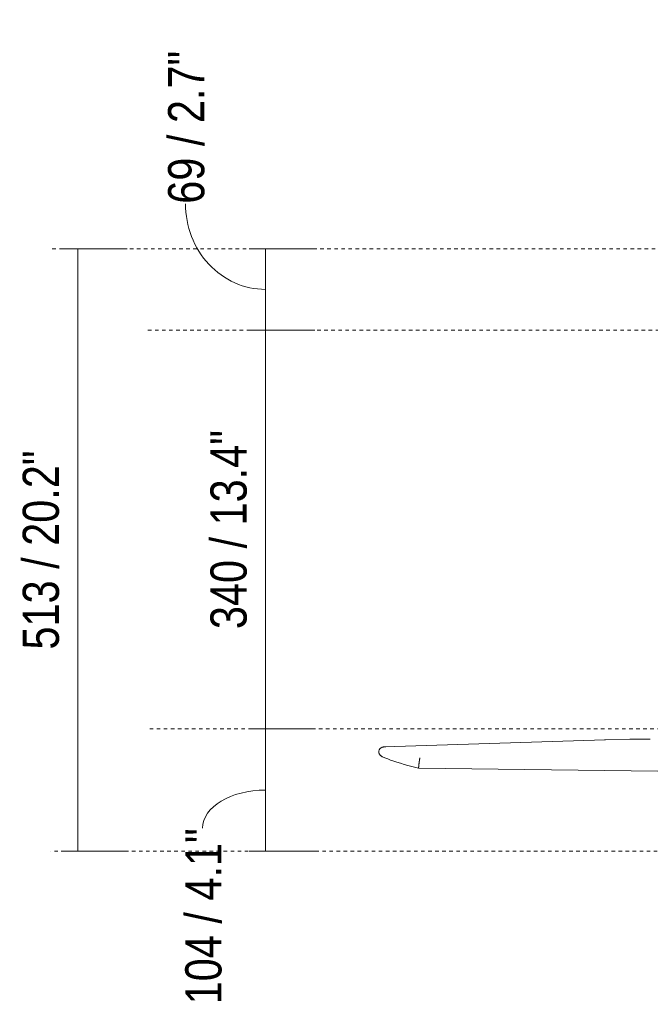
# Model space of a CAD drawing. Header units: millimetres. Extents: x 5770 to 11194, y -2952 to 7544.
# Tile 2 of 7: x 5770 to 6307, y 1357 to 2195. Entities that reach past the tile are written whole.
import ezdxf

# ---------------------------------------------------------------- set-up
doc = ezdxf.new("R2010")
doc.units = ezdxf.units.MM
doc.linetypes.add('Dash', pattern=[6, 3, -3])
doc.layers.add('A-ANNO-DIMS', color=7, linetype='Dash', lineweight=9, true_color=0xd2d2d2)
doc.layers.add('A-ANNO-DIMS-14', color=7, linetype='Continuous', lineweight=9)
doc.layers.add('E-LITE-EQPM', color=7, linetype='Continuous', lineweight=20)
doc.styles.add('Arial Narrow', font='ARIALN.TTF', dxfattribs={"height": 30.8})
doc.dimstyles.new('FARO_-_2_2mm_Arial_Narrow_mm_Inch_Left', dxfattribs={"dimscale": 304.8, "dimtxt": 31.521674, "dimasz": 0, "dimexe": 0.137795, "dimexo": 0.0625, "dimgap": 0.022966, "dimtad": 1, "dimdec": 0, "dimzin": 0, "dimdsep": 46, "dimtxsty": 'Arial Narrow', "dimblk1": 'NONE', "dimblk2": 'NONE', "dimsah": 1, "dimcen": 0.09, "dimadec": 0, "dimazin": 0, "dimtfac": 1, "dimtdec": 4, "dimtix": 1, "dimtmove": 1, "dimatfit": 3, "dimfxl": 0.045932, "dimfxlon": 1, "dimtvp": 1, "dimtolj": 1, "dimtzin": 0, "dimarcsym": 2})
doc.dimstyles.new('FARO_-_2_2mm_Arial_Narrow_mm_Inch_Left_1', dxfattribs={"dimscale": 304.8, "dimtxt": 31.521674, "dimasz": 0, "dimexe": 0.137795, "dimexo": 0.0625, "dimgap": 0.022966, "dimtad": 1, "dimdec": 0, "dimzin": 0, "dimdsep": 46, "dimtxsty": 'Arial Narrow', "dimblk1": 'NONE', "dimblk2": 'NONE', "dimsah": 1, "dimcen": 0.09, "dimadec": 0, "dimazin": 0, "dimtfac": 1, "dimtdec": 4, "dimtix": 1, "dimtmove": 0, "dimatfit": 3, "dimfxl": 0.045932, "dimfxlon": 1, "dimtvp": 1, "dimtolj": 1, "dimtzin": 0, "dimarcsym": 2})

# ---------------------------------------------------------------- blocks, each defined once
blk = doc.blocks.new('32026-10 - 32030 MINI ETERFAN Matt black ceiling fan with DC motor-507610-Alzado_PDF')
at = {"layer": 'E-LITE-EQPM'}
for p, q in [((6268.1, 1581.94), (6080.53, 1575.89)), ((6109.65, 1557.64), (6313.19, 1555.28))]:
    blk.add_line(p, q, dxfattribs=at)
at = {"layer": 'E-LITE-EQPM', "flags": 128}
for points in [[(6268.13, 1581.94), (6289.48, 1582.35), (6306.78, 1582.52)], [(6078.86, 1567.49), (6081.03, 1566.55), (6083.35, 1565.62), (6085.83, 1564.69), (6088.46, 1563.76), (6091.24, 1562.83), (6094.17, 1561.9), (6097.24, 1560.98), (6100.46, 1560.06), (6103.8, 1559.14), (6107.28, 1558.23), (6109.65, 1557.64)]]:
    blk.add_lwpolyline(points, dxfattribs=at)
at = {"layer": 'E-LITE-EQPM'}
blk.add_open_spline([(6267.79, 1581.91), (6268.12, 1581.97), (6268.45, 1581.95), (6268.78, 1581.86)], degree=3, dxfattribs=at)
for points, knots in [([(6079.11, 1567.38), (6078.87, 1567.48), (6078.4, 1567.7), (6077.84, 1568.05), (6077.43, 1568.38), (6077.14, 1568.64), (6076.87, 1568.93), (6076.62, 1569.23), (6076.4, 1569.56), (6076.2, 1569.9), (6076.04, 1570.26), (6075.86, 1570.75), (6075.74, 1571.39), (6075.74, 1571.92), (6075.77, 1572.18)], [-0.8, -0.8, -0.8, -0.8, -0.7, -0.6, -0.55, -0.5, -0.45, -0.4, -0.35, -0.3, -0.25, -0.2, -0.1, 0, 0, 0, 0]), ([(6075.77, 1572.18), (6075.81, 1572.44), (6075.93, 1572.95), (6076.2, 1573.54), (6076.48, 1573.97), (6076.72, 1574.26), (6076.99, 1574.54), (6077.24, 1574.75), (6077.44, 1574.9), (6077.65, 1575.04), (6077.92, 1575.21), (6078.27, 1575.38), (6078.62, 1575.53), (6078.99, 1575.65), (6079.48, 1575.78), (6080.37, 1575.92), (6081.15, 1575.9), (6081.67, 1575.82)], [-1, -1, -1, -1, -0.9, -0.8, -0.75, -0.7, -0.65, -0.6, -0.575, -0.55, -0.5, -0.45, -0.4, -0.35, -0.3, -0.2, 0, 0, 0, 0]), ([(6109.65, 1557.64), (6109.64, 1557.64), (6109.63, 1557.66), (6109.62, 1557.73), (6109.62, 1557.86), (6109.63, 1557.95), (6109.63, 1558.04), (6109.64, 1558.14), (6109.64, 1558.28), (6109.66, 1558.47), (6109.68, 1558.69), (6109.7, 1558.93), (6109.72, 1559.21), (6109.75, 1559.5), (6109.79, 1559.82), (6109.83, 1560.17), (6109.89, 1560.65), (6109.93, 1561.04), (6109.96, 1561.31)], [-0.868509, -0.868509, -0.868509, -0.868509, -0.8, -0.7, -0.65, -0.6, -0.575, -0.55, -0.5, -0.45, -0.4, -0.35, -0.3, -0.25, -0.2, -0.15, -0.1, 0, 0, 0, 0]), ([(6109.96, 1561.31), (6109.99, 1561.58), (6110.05, 1561.98), (6110.11, 1562.51), (6110.15, 1562.9), (6110.2, 1563.27), (6110.25, 1563.63), (6110.3, 1563.98), (6110.34, 1564.25), (6110.37, 1564.46), (6110.39, 1564.66), (6110.43, 1564.89), (6110.48, 1565.16), (6110.51, 1565.4), (6110.55, 1565.62), (6110.58, 1565.82), (6110.62, 1566), (6110.66, 1566.2), (6110.7, 1566.41), (6110.73, 1566.51), (6110.75, 1566.55)], [-1, -1, -1, -1, -0.9, -0.85, -0.8, -0.75, -0.7, -0.65, -0.6, -0.575, -0.55, -0.5, -0.45, -0.4, -0.35, -0.3, -0.25, -0.2, -0.1, 0, 0, 0, 0])]:
    blk.add_open_spline(points, degree=3, knots=knots, dxfattribs=at)
blk = doc.blocks.new('DIMBLOCK2-Alzado_PDF')
at = {"layer": 'A-ANNO-DIMS-14', "color": 251, "true_color": 0x5b5b5b, "transparency": 16777216}
for p, q in [((5819.58, 2000), (5805.58, 2000)), ((5819.51, 2000), (5861.58, 2000)), ((5819.58, 2000), (5819.58, 1487.12)), ((5819.58, 1487.12), (5805.58, 1487.12)), ((5819.51, 1487.12), (5861.58, 1487.12))]:
    blk.add_line(p, q, dxfattribs=at)
at = {"layer": 'A-ANNO-DIMS-14', "color": 0, "transparency": 16777216, "insert": (5772.78, 1658.75), "char_height": 30.8, "width": 203.54, "attachment_point": 1, "rotation": 90, "line_spacing_factor": 0.974696, "style": 'Arial Narrow'}
blk.add_mtext('513 / 20.2"', dxfattribs=at)
blk = doc.blocks.new('_None')
blk = doc.blocks.new('DIMBLOCK3-Alzado_PDF')
at = {"layer": 'A-ANNO-DIMS-14', "color": 251, "true_color": 0x5b5b5b, "transparency": 16777216}
for p, q in [((5979.33, 2000), (5965.33, 2000)), ((5979.26, 2000), (6021.33, 2000)), ((5979.33, 2000), (5979.33, 1930.8)), ((5979.33, 1930.8), (5965.33, 1930.8)), ((5979.26, 1930.8), (6021.33, 1930.8))]:
    blk.add_line(p, q, dxfattribs=at)
blk.add_ellipse((5979.33, 2038.32), major_axis=(0, 72.91), ratio=0.933461, start_param=1.570796, end_param=3.141593, dxfattribs=at)
at = {"layer": 'A-ANNO-DIMS-14', "color": 0, "transparency": 16777216, "insert": (5896.48, 2038.32), "char_height": 30.8, "width": 156.7078, "attachment_point": 1, "rotation": 90, "line_spacing_factor": 0.974696, "style": 'Arial Narrow'}
blk.add_mtext('69 / 2.7"', dxfattribs=at)
blk = doc.blocks.new('DIMBLOCK4-Alzado_PDF')
at = {"layer": 'A-ANNO-DIMS-14', "color": 251, "true_color": 0x5b5b5b, "transparency": 16777216}
for p, q in [((5979.33, 1930.8), (5965.33, 1930.8)), ((5979.26, 1930.8), (6021.33, 1930.8)), ((5979.33, 1930.8), (5979.33, 1591.12)), ((5979.33, 1591.12), (5965.33, 1591.12)), ((5979.26, 1591.12), (6021.33, 1591.12))]:
    blk.add_line(p, q, dxfattribs=at)
at = {"layer": 'A-ANNO-DIMS-14', "color": 0, "transparency": 16777216, "insert": (5932.52, 1676.15), "char_height": 30.8, "width": 203.54, "attachment_point": 1, "rotation": 90, "line_spacing_factor": 0.974696, "style": 'Arial Narrow'}
blk.add_mtext('340 / 13.4"', dxfattribs=at)
blk = doc.blocks.new('DIMBLOCK5-Alzado_PDF')
at = {"layer": 'A-ANNO-DIMS-14', "color": 251, "true_color": 0x5b5b5b, "transparency": 16777216}
for p, q in [((5979.33, 1591.12), (5965.33, 1591.12)), ((5979.26, 1591.12), (6021.33, 1591.12)), ((5979.33, 1591.12), (5979.33, 1487.12)), ((5979.33, 1487.12), (5965.33, 1487.12)), ((5979.26, 1487.12), (6021.33, 1487.12))]:
    blk.add_line(p, q, dxfattribs=at)
blk.add_ellipse((5979.33, 1506.8), major_axis=(-53.44, 0), ratio=0.604912, start_param=4.712389, end_param=6.283185, dxfattribs=at)
at = {"layer": 'A-ANNO-DIMS-14', "color": 0, "transparency": 16777216, "insert": (5911.1, 1356.69), "char_height": 30.8, "width": 180.1239, "attachment_point": 1, "rotation": 90, "line_spacing_factor": 0.974696, "style": 'Arial Narrow'}
blk.add_mtext('104 / 4.1"', dxfattribs=at)

msp = doc.modelspace()

# ---------------------------------------------------------------- linework, layer by layer
at = {"layer": 'A-ANNO-DIMS'}
for p, q in [((6394.95, 2000), (5796.74, 2000)), ((6566.35, 1930.8), (5878.8, 1930.8)), ((6519.8, 1591.12), (5878.8, 1591.12)), ((6594.75, 1487.12), (5796.74, 1487.12))]:
    msp.add_line(p, q, dxfattribs=at)

# ---------------------------------------------------------------- block references
at = {"layer": 'E-LITE-EQPM'}
msp.add_blockref('32026-10 - 32030 MINI ETERFAN Matt black ceiling fan with DC motor-507610-Alzado_PDF', (0, 0), dxfattribs=at)

# ---------------------------------------------------------------- dimensions: what is measured, and where the dimension line sits
at = {"layer": 'A-ANNO-DIMS', "color": 251, "linetype": 'Continuous', "true_color": 0x5b5b5b}
for base, p1, p2, override, picture, middle in [((5979.33, 1930.8), (5965.33, 2000), (5965.33, 1930.8), {"dimpost": '<>', "dimfxl": 69.19896}, 'DIMBLOCK3-Alzado_PDF', (5917.01, 2116.67)), ((5979.33, 1487.12), (5965.33, 1591.12), (5965.33, 1487.12), {"dimpost": '<>', "dimfxl": 104}, 'DIMBLOCK5-Alzado_PDF', (5931.64, 1446.76))]:
    dim = msp.add_linear_dim(base=base, p1=p1, p2=p2, angle=90, dimstyle='FARO_-_2_2mm_Arial_Narrow_mm_Inch_Left', override=override, dxfattribs=at)
    dim.commit()
    dim.dimension.update_dxf_attribs({"geometry": picture, "text_midpoint": middle, "dimtype": 160, "text_rotation": 90})
for base, p1, p2, override, picture, middle in [((5819.58, 1487.12), (5805.58, 2000), (5805.58, 1487.12), {"dimpost": '<>', "dimfxl": 512.877174}, 'DIMBLOCK2-Alzado_PDF', (5792.64, 1743.56)), ((5979.33, 1591.12), (5965.33, 1930.8), (5965.33, 1591.12), {"dimpost": '<>', "dimfxl": 339.678214}, 'DIMBLOCK4-Alzado_PDF', (5952.39, 1760.96))]:
    dim = msp.add_linear_dim(base=base, p1=p1, p2=p2, angle=90, dimstyle='FARO_-_2_2mm_Arial_Narrow_mm_Inch_Left_1', override=override, dxfattribs=at)
    dim.commit()
    dim.dimension.update_dxf_attribs({"geometry": picture, "text_midpoint": middle})

doc.saveas('drawing.dxf')
